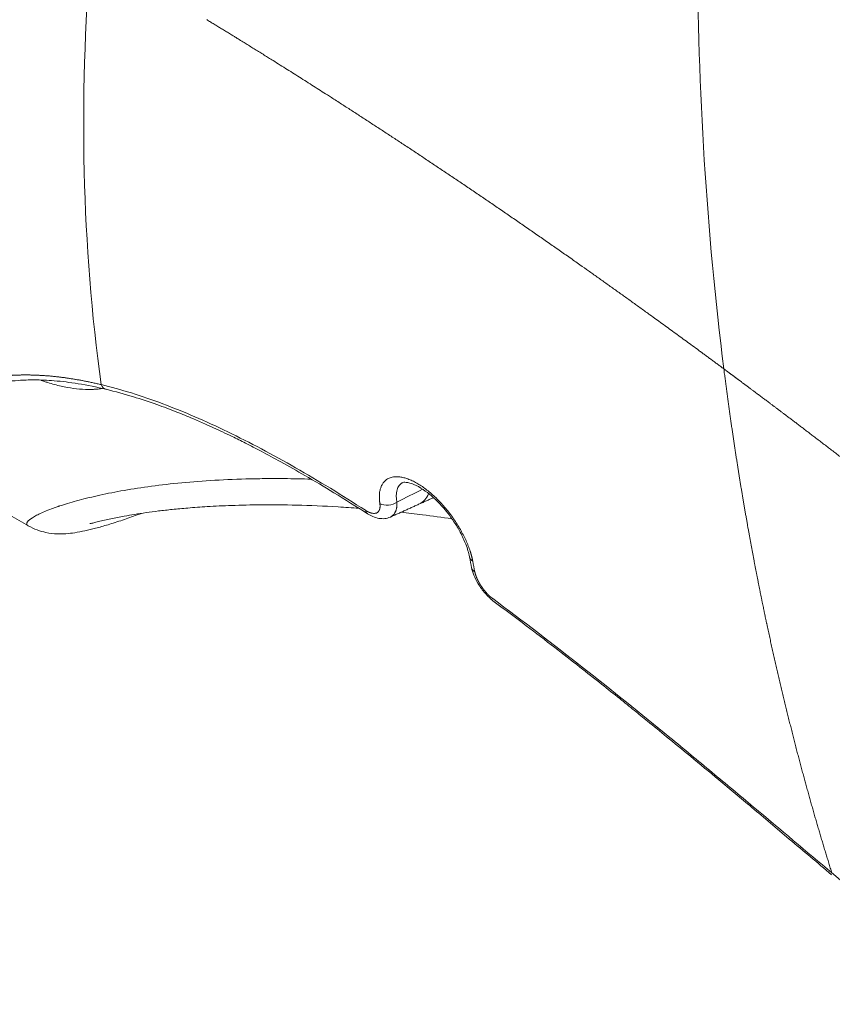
# Model space of a CAD drawing. Header units: millimetres. Extents: x -170 to 6906, y -2212 to 4257.
# Tile 56 of 256: x 2381 to 2390, y 1637 to 1648. Entities that reach past the tile are written whole.
import ezdxf

# ---------------------------------------------------------------- set-up
doc = ezdxf.new("R2010")
doc.units = ezdxf.units.MM
doc.layers.add('1轮廓实线层', color=7, linetype='Continuous', lineweight=18)

msp = doc.modelspace()

# ---------------------------------------------------------------- linework, layer by layer
at = {"layer": '1轮廓实线层', "color": 0}
msp.add_line((2379.184, 1643.095), (2380.922, 1642.105), dxfattribs=at)
for centre, major_axis, ratio, start_param, end_param in [((2381.855, 1643.821), (-0.033, -0.137), 0.716084, 5.516019, 6.285191), ((2385.275, 1642.744), (0.172, -0.385), 0.637276, 6.282781, 6.845677), ((2385.088, 1642.443), (0.139, 0.021), 0.707769, 3.823246, 5.397604), ((2384.92, 1642.365), (-0.076, -0.118), 0.54368, 5.732352, 6.282121), ((2386.164, 1641.774), (-0.138, -0.026), 0.672789, 6.280592, 6.925063), ((2386.188, 1641.651), (-0.138, -0.027), 0.675363, 0.001842, 0.636789)]:
    msp.add_ellipse(centre, major_axis=major_axis, ratio=ratio, start_param=start_param, end_param=end_param, dxfattribs=at)
for points, degree, knots in [([(2412.541, 1633.283), (2410.661, 1634.667), (2406.886, 1637.455), (2401.203, 1641.724), (2396.472, 1645.371), (2392.702, 1648.352), (2390.824, 1649.865), (2389.888, 1650.628)], 3, [0, 0, 0, 0, 0.25, 0.5, 0.75, 0.875, 1, 1, 1, 1]), ([(2412.536, 1633.261), (2412.508, 1633.282), (2412.445, 1633.329), (2412.325, 1633.417), (2412.113, 1633.573), (2411.811, 1633.795), (2411.449, 1634.062), (2410.967, 1634.417), (2410.366, 1634.861), (2409.407, 1635.57), (2408.211, 1636.455), (2406.782, 1637.518), (2405.358, 1638.581), (2403.465, 1640.002), (2401.108, 1641.785), (2398.291, 1643.943), (2394.548, 1646.854), (2391.751, 1649.085), (2389.882, 1650.607)], 3, [0, 0, 0, 0, 0.003906, 0.007813, 0.015625, 0.03125, 0.046875, 0.0625, 0.09375, 0.125, 0.1875, 0.25, 0.3125, 0.375, 0.5, 0.625, 0.75, 1, 1, 1, 1]), ([(2389.484, 1650.377), (2391.353, 1648.855), (2394.15, 1646.624), (2397.893, 1643.713), (2400.71, 1641.555), (2403.067, 1639.772), (2404.961, 1638.352), (2406.385, 1637.288), (2407.814, 1636.226), (2409.009, 1635.34), (2409.968, 1634.631), (2410.57, 1634.187), (2411.051, 1633.832), (2411.413, 1633.565), (2411.715, 1633.343), (2411.927, 1633.187), (2412.047, 1633.099), (2412.11, 1633.052), (2412.139, 1633.032)], 3, [0, 0, 0, 0, 0.25, 0.375, 0.5, 0.625, 0.6875, 0.75, 0.8125, 0.875, 0.90625, 0.9375, 0.953125, 0.96875, 0.984375, 0.992187, 0.996094, 1, 1, 1, 1]), ([(2396.471, 1643.641), (2395.161, 1644.655), (2393.854, 1645.679), (2391.677, 1647.404), (2390.806, 1648.1), (2389.734, 1648.965), (2389.531, 1649.13), (2389.328, 1649.294)], 3, [0, 0, 0, 0, 0.548534, 0.548534, 0.914453, 0.914453, 1, 1, 1, 1]), ([(2396.432, 1643.568), (2396.409, 1643.586), (2396.362, 1643.623), (2396.291, 1643.678), (2396.218, 1643.734), (2396.145, 1643.791), (2396.07, 1643.848), (2395.995, 1643.907), (2395.918, 1643.967), (2395.84, 1644.028), (2395.76, 1644.089), (2395.68, 1644.152), (2395.598, 1644.216), (2395.515, 1644.28), (2395.431, 1644.346), (2395.346, 1644.412), (2395.259, 1644.479), (2395.172, 1644.548), (2395.083, 1644.617), (2394.993, 1644.687), (2394.902, 1644.759), (2394.809, 1644.831), (2394.716, 1644.904), (2394.621, 1644.978), (2394.525, 1645.053), (2394.428, 1645.129), (2394.33, 1645.206), (2394.23, 1645.284), (2394.13, 1645.363), (2394.028, 1645.443), (2393.925, 1645.524), (2393.821, 1645.606), (2393.716, 1645.688), (2393.609, 1645.772), (2393.502, 1645.857), (2393.393, 1645.943), (2393.283, 1646.03), (2393.171, 1646.117), (2393.059, 1646.206), (2392.946, 1646.296), (2392.831, 1646.387), (2392.715, 1646.478), (2392.598, 1646.571), (2392.48, 1646.665), (2392.36, 1646.759), (2392.24, 1646.855), (2392.118, 1646.952), (2391.995, 1647.05), (2391.871, 1647.148), (2391.745, 1647.248), (2391.619, 1647.349), (2391.491, 1647.451), (2391.362, 1647.554), (2391.232, 1647.658), (2391.101, 1647.763), (2390.969, 1647.869), (2390.835, 1647.976), (2390.7, 1648.084), (2390.564, 1648.193), (2390.427, 1648.303), (2390.289, 1648.414), (2390.149, 1648.527), (2390.009, 1648.64), (2389.867, 1648.755), (2389.724, 1648.87), (2389.579, 1648.987), (2389.434, 1649.105), (2389.337, 1649.183), (2389.288, 1649.223)], 3, [0, 0, 0, 0, 0.009747, 0.019662, 0.029743, 0.03999, 0.050404, 0.060985, 0.071732, 0.082645, 0.093725, 0.10497, 0.116382, 0.127961, 0.139705, 0.151615, 0.163691, 0.175934, 0.188342, 0.200916, 0.213655, 0.226561, 0.239632, 0.252869, 0.266272, 0.27984, 0.293574, 0.307474, 0.321539, 0.33577, 0.350167, 0.364729, 0.379457, 0.394351, 0.40941, 0.424635, 0.440026, 0.455583, 0.471306, 0.487195, 0.503249, 0.51947, 0.535858, 0.552411, 0.569131, 0.586017, 0.603071, 0.62029, 0.637677, 0.655231, 0.672952, 0.690841, 0.708897, 0.727121, 0.745513, 0.764073, 0.782801, 0.801698, 0.820764, 0.839999, 0.859403, 0.878977, 0.898721, 0.918635, 0.93872, 0.958975, 0.979402, 1, 1, 1, 1]), ([(2388.97, 1643.921), (2388.703, 1644.119), (2388.177, 1644.505), (2387.403, 1645.062), (2386.397, 1645.764), (2385.399, 1646.434), (2384.473, 1647.036), (2383.793, 1647.465), (2383.357, 1647.735), (2383.165, 1647.852), (2382.985, 1647.962)], 5, [0, 0, 0, 0, 0, 0, 0.209042, 0.418084, 0.627126, 0.836168, 0.846622, 1, 1, 1, 1, 1, 1]), ([(2388.97, 1643.921), (2388.971, 1643.911), (2388.973, 1643.891), (2388.977, 1643.861), (2388.981, 1643.831), (2388.985, 1643.801), (2388.989, 1643.771), (2388.993, 1643.741), (2388.997, 1643.712), (2389.001, 1643.682), (2389.004, 1643.653), (2389.008, 1643.624), (2389.012, 1643.594), (2389.016, 1643.565), (2389.02, 1643.537), (2389.024, 1643.508), (2389.028, 1643.479), (2389.032, 1643.451), (2389.036, 1643.422), (2389.04, 1643.394), (2389.044, 1643.366), (2389.048, 1643.338), (2389.052, 1643.31), (2389.056, 1643.282), (2389.06, 1643.255), (2389.064, 1643.227), (2389.068, 1643.2), (2389.072, 1643.173), (2389.076, 1643.146), (2389.08, 1643.119), (2389.084, 1643.092), (2389.088, 1643.065), (2389.092, 1643.038), (2389.096, 1643.012), (2389.1, 1642.985), (2389.104, 1642.959), (2389.108, 1642.933), (2389.112, 1642.907), (2389.116, 1642.881), (2389.12, 1642.855), (2389.124, 1642.829), (2389.128, 1642.804), (2389.132, 1642.778), (2389.136, 1642.753), (2389.14, 1642.728), (2389.144, 1642.703), (2389.148, 1642.678), (2389.152, 1642.653), (2389.156, 1642.628), (2389.16, 1642.603), (2389.164, 1642.579), (2389.168, 1642.555), (2389.172, 1642.53), (2389.176, 1642.506), (2389.18, 1642.482), (2389.184, 1642.458), (2389.188, 1642.434), (2389.192, 1642.411), (2389.196, 1642.387), (2389.2, 1642.364), (2389.204, 1642.341), (2389.208, 1642.317), (2389.212, 1642.294), (2389.216, 1642.271), (2389.22, 1642.248), (2389.224, 1642.226), (2389.228, 1642.203), (2389.232, 1642.181), (2389.236, 1642.158), (2389.24, 1642.136), (2389.243, 1642.114), (2389.247, 1642.092), (2389.251, 1642.07), (2389.255, 1642.048), (2389.259, 1642.027), (2389.263, 1642.005), (2389.267, 1641.984), (2389.271, 1641.962), (2389.275, 1641.941), (2389.278, 1641.92), (2389.282, 1641.899), (2389.286, 1641.878), (2389.29, 1641.857), (2389.294, 1641.837), (2389.298, 1641.816), (2389.302, 1641.796), (2389.305, 1641.776), (2389.309, 1641.755), (2389.313, 1641.735), (2389.317, 1641.715), (2389.32, 1641.696), (2389.324, 1641.676), (2389.328, 1641.656), (2389.332, 1641.637), (2389.335, 1641.617), (2389.339, 1641.598), (2389.343, 1641.579), (2389.347, 1641.56), (2389.35, 1641.541), (2389.354, 1641.522), (2389.358, 1641.504), (2389.361, 1641.485), (2389.365, 1641.467), (2389.368, 1641.448), (2389.372, 1641.43), (2389.376, 1641.412), (2389.379, 1641.394), (2389.383, 1641.376), (2389.386, 1641.358), (2389.39, 1641.341), (2389.393, 1641.323), (2389.397, 1641.306), (2389.4, 1641.289), (2389.404, 1641.271), (2389.407, 1641.254), (2389.411, 1641.237), (2389.414, 1641.22), (2389.418, 1641.204), (2389.421, 1641.187), (2389.425, 1641.171), (2389.428, 1641.154), (2389.431, 1641.138), (2389.435, 1641.122), (2389.438, 1641.106), (2389.441, 1641.09), (2389.445, 1641.074), (2389.448, 1641.058), (2389.451, 1641.042), (2389.455, 1641.027), (2389.458, 1641.012), (2389.461, 1640.996), (2389.464, 1640.981), (2389.468, 1640.966), (2389.475, 1640.933), (2389.485, 1640.883), (2389.5, 1640.815), (2389.515, 1640.748), (2389.53, 1640.681), (2389.545, 1640.614), (2389.56, 1640.547), (2389.575, 1640.481), (2389.59, 1640.414), (2389.605, 1640.349), (2389.621, 1640.283), (2389.636, 1640.217), (2389.652, 1640.152), (2389.667, 1640.088), (2389.683, 1640.023), (2389.699, 1639.959), (2389.715, 1639.894), (2389.731, 1639.831), (2389.747, 1639.767), (2389.763, 1639.704), (2389.779, 1639.641), (2389.795, 1639.578), (2389.811, 1639.515), (2389.828, 1639.453), (2389.844, 1639.391), (2389.86, 1639.329), (2389.877, 1639.268), (2389.894, 1639.206), (2389.91, 1639.145), (2389.927, 1639.085), (2389.944, 1639.024), (2389.961, 1638.964), (2389.977, 1638.904), (2389.994, 1638.844), (2390.011, 1638.785), (2390.028, 1638.725), (2390.045, 1638.666), (2390.063, 1638.607), (2390.08, 1638.549), (2390.097, 1638.491), (2390.114, 1638.433), (2390.132, 1638.375), (2390.149, 1638.317), (2390.167, 1638.26), (2390.184, 1638.203), (2390.202, 1638.146), (2390.213, 1638.108), (2390.219, 1638.089)], 3, [0, 0, 0, 0, 0.004951, 0.009884, 0.014799, 0.019696, 0.024574, 0.029435, 0.034277, 0.039101, 0.043906, 0.048694, 0.053463, 0.058214, 0.062947, 0.067662, 0.072359, 0.077037, 0.081698, 0.08634, 0.090964, 0.09557, 0.100157, 0.104727, 0.109278, 0.113811, 0.118326, 0.122823, 0.127301, 0.131762, 0.136204, 0.140628, 0.145034, 0.149422, 0.153791, 0.158142, 0.162476, 0.166791, 0.171087, 0.175366, 0.179626, 0.183869, 0.188093, 0.192299, 0.196486, 0.200656, 0.204807, 0.20894, 0.213055, 0.217152, 0.22123, 0.225291, 0.229333, 0.233357, 0.237362, 0.24135, 0.245319, 0.24927, 0.253203, 0.257118, 0.261014, 0.264893, 0.268753, 0.272595, 0.276418, 0.280223, 0.284011, 0.287779, 0.29153, 0.295263, 0.298977, 0.302673, 0.30635, 0.31001, 0.313651, 0.317274, 0.320879, 0.324465, 0.328033, 0.331583, 0.335115, 0.338628, 0.342123, 0.3456, 0.349059, 0.352499, 0.355921, 0.359325, 0.36271, 0.366077, 0.369426, 0.372757, 0.376069, 0.379363, 0.382639, 0.385896, 0.389135, 0.392356, 0.395558, 0.398742, 0.401908, 0.405055, 0.408184, 0.411295, 0.414388, 0.417462, 0.420517, 0.423555, 0.426574, 0.429574, 0.432557, 0.435521, 0.438466, 0.441393, 0.444302, 0.447193, 0.450065, 0.452918, 0.455754, 0.458571, 0.461369, 0.464149, 0.466911, 0.469654, 0.472379, 0.475086, 0.477774, 0.480444, 0.483095, 0.485728, 0.488342, 0.490938, 0.493516, 0.496075, 0.507732, 0.519357, 0.530951, 0.542514, 0.554045, 0.565545, 0.577013, 0.588451, 0.599857, 0.611232, 0.622575, 0.633888, 0.645169, 0.656419, 0.667638, 0.678826, 0.689982, 0.701108, 0.712202, 0.723265, 0.734297, 0.745298, 0.756268, 0.767207, 0.778114, 0.788991, 0.799837, 0.810651, 0.821435, 0.832187, 0.842908, 0.853599, 0.864258, 0.874886, 0.885483, 0.896049, 0.906584, 0.917088, 0.927561, 0.938002, 0.948413, 0.958793, 0.969141, 0.979459, 0.989745, 1, 1, 1, 1]), ([(2394.654, 1639.383), (2394.337, 1639.655), (2393.85, 1640.066), (2393.228, 1640.585), (2392.502, 1641.181), (2391.69, 1641.832), (2391.075, 1642.317), (2390.54, 1642.734), (2390.105, 1643.068), (2389.767, 1643.325), (2389.545, 1643.492), (2389.373, 1643.621), (2389.251, 1643.712), (2389.155, 1643.784), (2389.085, 1643.836), (2389.032, 1643.875), (2388.996, 1643.902), (2388.979, 1643.915), (2388.97, 1643.921)], 5, [0, 0, 0, 0, 0, 0, 0.216052, 0.34671, 0.477368, 0.608026, 0.738684, 0.804013, 0.869342, 0.902006, 0.934671, 0.951003, 0.967336, 0.983668, 0.991834, 1, 1, 1, 1, 1, 1]), ([(2379.515, 1643.383), (2379.517, 1643.385), (2379.523, 1643.39), (2379.531, 1643.396), (2379.539, 1643.403), (2379.547, 1643.41), (2379.555, 1643.416), (2379.563, 1643.423), (2379.572, 1643.429), (2379.58, 1643.436), (2379.588, 1643.442), (2379.597, 1643.449), (2379.605, 1643.455), (2379.614, 1643.461), (2379.622, 1643.468), (2379.631, 1643.474), (2379.64, 1643.48), (2379.648, 1643.487), (2379.657, 1643.493), (2379.666, 1643.499), (2379.675, 1643.505), (2379.684, 1643.511), (2379.693, 1643.517), (2379.702, 1643.523), (2379.711, 1643.529), (2379.72, 1643.535), (2379.729, 1643.54), (2379.738, 1643.546), (2379.748, 1643.552), (2379.757, 1643.558), (2379.766, 1643.563), (2379.776, 1643.569), (2379.785, 1643.575), (2379.795, 1643.58), (2379.805, 1643.586), (2379.814, 1643.591), (2379.824, 1643.597), (2379.834, 1643.602), (2379.844, 1643.607), (2379.854, 1643.613), (2379.864, 1643.618), (2379.874, 1643.623), (2379.884, 1643.628), (2379.894, 1643.633), (2379.904, 1643.638), (2379.914, 1643.643), (2379.925, 1643.648), (2379.935, 1643.653), (2379.945, 1643.658), (2379.956, 1643.663), (2379.966, 1643.668), (2379.977, 1643.672), (2379.988, 1643.677), (2379.998, 1643.681), (2380.009, 1643.686), (2380.02, 1643.69), (2380.031, 1643.695), (2380.042, 1643.699), (2380.053, 1643.704), (2380.064, 1643.708), (2380.075, 1643.712), (2380.086, 1643.716), (2380.097, 1643.72), (2380.109, 1643.725), (2380.12, 1643.729), (2380.131, 1643.733), (2380.143, 1643.736), (2380.154, 1643.74), (2380.166, 1643.744), (2380.178, 1643.748), (2380.189, 1643.751), (2380.201, 1643.755), (2380.213, 1643.759), (2380.225, 1643.762), (2380.237, 1643.766), (2380.249, 1643.769), (2380.261, 1643.772), (2380.273, 1643.776), (2380.286, 1643.779), (2380.298, 1643.782), (2380.31, 1643.785), (2380.323, 1643.788), (2380.335, 1643.791), (2380.348, 1643.794), (2380.36, 1643.796), (2380.373, 1643.799), (2380.386, 1643.802), (2380.399, 1643.804), (2380.411, 1643.807), (2380.424, 1643.809), (2380.437, 1643.812), (2380.45, 1643.814), (2380.463, 1643.816), (2380.477, 1643.819), (2380.49, 1643.821), (2380.503, 1643.823), (2380.517, 1643.825), (2380.53, 1643.827), (2380.543, 1643.829), (2380.557, 1643.83), (2380.571, 1643.832), (2380.584, 1643.834), (2380.598, 1643.835), (2380.612, 1643.837), (2380.626, 1643.838), (2380.64, 1643.84), (2380.654, 1643.841), (2380.668, 1643.842), (2380.681, 1643.843), (2380.692, 1643.844), (2380.702, 1643.845), (2380.713, 1643.845), (2380.723, 1643.846), (2380.734, 1643.847), (2380.745, 1643.847), (2380.756, 1643.848), (2380.767, 1643.848), (2380.778, 1643.849), (2380.79, 1643.849), (2380.802, 1643.85), (2380.814, 1643.85), (2380.826, 1643.85), (2380.838, 1643.851), (2380.851, 1643.851), (2380.863, 1643.851), (2380.876, 1643.851), (2380.889, 1643.851), (2380.903, 1643.851), (2380.916, 1643.851), (2380.93, 1643.851), (2380.944, 1643.851), (2380.958, 1643.85), (2380.972, 1643.85), (2380.987, 1643.85), (2381.001, 1643.849), (2381.016, 1643.849), (2381.031, 1643.848), (2381.047, 1643.847), (2381.062, 1643.846), (2381.078, 1643.846), (2381.094, 1643.845), (2381.11, 1643.843), (2381.126, 1643.842), (2381.142, 1643.841), (2381.159, 1643.84), (2381.176, 1643.838), (2381.193, 1643.837), (2381.211, 1643.835), (2381.228, 1643.833), (2381.246, 1643.831), (2381.264, 1643.829), (2381.282, 1643.827), (2381.301, 1643.825), (2381.319, 1643.822), (2381.338, 1643.82), (2381.357, 1643.817), (2381.376, 1643.814), (2381.396, 1643.811), (2381.416, 1643.808), (2381.436, 1643.805), (2381.456, 1643.802), (2381.476, 1643.798), (2381.497, 1643.795), (2381.518, 1643.791), (2381.539, 1643.787), (2381.56, 1643.783), (2381.582, 1643.779), (2381.604, 1643.775), (2381.626, 1643.77), (2381.648, 1643.765), (2381.671, 1643.76), (2381.693, 1643.755), (2381.716, 1643.75), (2381.74, 1643.745), (2381.755, 1643.741), (2381.763, 1643.739)], 3, [0, 0, 0, 0, 0.004488, 0.009174, 0.013943, 0.018706, 0.023427, 0.02811, 0.032783, 0.03747, 0.042185, 0.046933, 0.051715, 0.056523, 0.06135, 0.066189, 0.071035, 0.075885, 0.080735, 0.085585, 0.090435, 0.095286, 0.100141, 0.105002, 0.109871, 0.11475, 0.119644, 0.124553, 0.129478, 0.134421, 0.139382, 0.14436, 0.149356, 0.154367, 0.159394, 0.164435, 0.169489, 0.174554, 0.17963, 0.184716, 0.189812, 0.194917, 0.200031, 0.205154, 0.210287, 0.21543, 0.220583, 0.225746, 0.230921, 0.236108, 0.241307, 0.246519, 0.251744, 0.256983, 0.262235, 0.267501, 0.272781, 0.278075, 0.283384, 0.288706, 0.294044, 0.299395, 0.30476, 0.31014, 0.315533, 0.320941, 0.326362, 0.331797, 0.337245, 0.342707, 0.348182, 0.35367, 0.359171, 0.364685, 0.370213, 0.375753, 0.381306, 0.386873, 0.392452, 0.398045, 0.403651, 0.40927, 0.414903, 0.420549, 0.426209, 0.431882, 0.43757, 0.443271, 0.448987, 0.454717, 0.460462, 0.466222, 0.471996, 0.477785, 0.483589, 0.489409, 0.495243, 0.501093, 0.506959, 0.51284, 0.518737, 0.52465, 0.530579, 0.536523, 0.542484, 0.548461, 0.554455, 0.560464, 0.56649, 0.570715, 0.575009, 0.579372, 0.583805, 0.588308, 0.592881, 0.597523, 0.602236, 0.607018, 0.611871, 0.616794, 0.621787, 0.626851, 0.631985, 0.637189, 0.642465, 0.647811, 0.653229, 0.658717, 0.664276, 0.669907, 0.675609, 0.681383, 0.687229, 0.693146, 0.699135, 0.705196, 0.71133, 0.717535, 0.723814, 0.730165, 0.736589, 0.743086, 0.749656, 0.7563, 0.763017, 0.769808, 0.776674, 0.783613, 0.790627, 0.797716, 0.804879, 0.812118, 0.819433, 0.826823, 0.834289, 0.841831, 0.84945, 0.857146, 0.864919, 0.872769, 0.880697, 0.888702, 0.896786, 0.904949, 0.91319, 0.92151, 0.92991, 0.93839, 0.946949, 0.955589, 0.964309, 0.97311, 0.981992, 0.990955, 1, 1, 1, 1]), ([(2380.199, 1643.658), (2380.241, 1643.675), (2380.339, 1643.71), (2380.492, 1643.748), (2380.651, 1643.774), (2380.816, 1643.79), (2381.003, 1643.796), (2381.232, 1643.786), (2381.509, 1643.752), (2381.712, 1643.711), (2381.822, 1643.685)], 3, [0, 0, 0, 0, 0.094759, 0.21118, 0.313503, 0.406376, 0.518651, 0.655081, 0.815348, 1, 1, 1, 1]), ([(2381.772, 1643.693), (2381.753, 1643.691), (2381.724, 1643.687), (2381.689, 1643.685), (2381.67, 1643.684), (2381.66, 1643.684), (2381.655, 1643.684), (2381.653, 1643.683), (2381.652, 1643.683), (2381.651, 1643.683), (2381.562, 1643.681), (2381.47, 1643.689), (2381.325, 1643.716), (2381.275, 1643.727), (2381.199, 1643.747), (2381.16, 1643.759), (2381.114, 1643.773), (2381.091, 1643.781), (2381.08, 1643.785), (2381.074, 1643.787), (2381.071, 1643.788), (2381.07, 1643.788), (2381.069, 1643.788), (2381.068, 1643.789), (2381.068, 1643.789), (2381.068, 1643.789), (2381.068, 1643.789), (2381.068, 1643.789), (2381.067, 1643.789), (2381.066, 1643.79), (2381.065, 1643.79)], 3, [0, 0, 0, 0, 0.089885, 0.140157, 0.165293, 0.177861, 0.184144, 0.187286, 0.187286, 0.190428, 0.190428, 0.5926, 0.5926, 0.793686, 0.793686, 0.894229, 0.9445, 0.969636, 0.982204, 0.988488, 0.99163, 0.993201, 0.993986, 0.994379, 0.994575, 0.994673, 0.994673, 0.994772, 0.994772, 1, 1, 1, 1]), ([(2381.763, 1643.739), (2381.993, 1643.684), (2382.231, 1643.61), (2382.72, 1643.426), (2382.972, 1643.317), (2383.486, 1643.069), (2383.748, 1642.929), (2384.28, 1642.625), (2384.55, 1642.46), (2384.822, 1642.285)], 3, [0, 0, 0, 0, 0.25, 0.25, 0.5, 0.5, 0.75, 0.75, 1, 1, 1, 1]), ([(2381.822, 1643.685), (2381.926, 1643.659), (2382.121, 1643.606), (2382.394, 1643.515), (2382.624, 1643.429), (2382.808, 1643.354), (2382.95, 1643.292), (2383.065, 1643.24), (2383.17, 1643.191), (2383.294, 1643.132), (2383.442, 1643.059), (2383.63, 1642.962), (2383.859, 1642.838), (2384.14, 1642.679), (2384.474, 1642.48), (2384.715, 1642.329), (2384.844, 1642.246)], 3, [0, 0, 0, 0, 0.107257, 0.199294, 0.275884, 0.337232, 0.383437, 0.417075, 0.451097, 0.487329, 0.539086, 0.597487, 0.672155, 0.764028, 0.873245, 1, 1, 1, 1]), ([(2380.918, 1642.107), (2380.91, 1642.112), (2380.905, 1642.117), (2380.9, 1642.135), (2380.906, 1642.148), (2380.935, 1642.178), (2380.959, 1642.195), (2381.022, 1642.231), (2381.062, 1642.251), (2381.134, 1642.282), (2381.161, 1642.292), (2381.203, 1642.308), (2381.225, 1642.316), (2381.252, 1642.325), (2381.266, 1642.33), (2381.273, 1642.332), (2381.277, 1642.333), (2381.279, 1642.334), (2381.279, 1642.334), (2381.28, 1642.334), (2381.28, 1642.335), (2381.28, 1642.335), (2381.28, 1642.335), (2381.28, 1642.335), (2381.28, 1642.335), (2381.34, 1642.355), (2381.407, 1642.375), (2381.553, 1642.415), (2381.632, 1642.434), (2381.803, 1642.473), (2381.895, 1642.491), (2382.091, 1642.526), (2382.195, 1642.543), (2382.414, 1642.573), (2382.529, 1642.587), (2382.771, 1642.611), (2382.897, 1642.621), (2383.16, 1642.637), (2383.297, 1642.644), (2383.51, 1642.649), (2383.618, 1642.652), (2383.748, 1642.652), (2383.814, 1642.652), (2383.847, 1642.652), (2383.863, 1642.652), (2383.872, 1642.652), (2383.876, 1642.652), (2383.878, 1642.652), (2383.879, 1642.652), (2383.879, 1642.652), (2383.88, 1642.652), (2383.88, 1642.652), (2383.88, 1642.652), (2383.983, 1642.651), (2384.088, 1642.649), (2384.195, 1642.646)], 3, [0, 0, 0, 0, 0.045922, 0.045922, 0.120957, 0.120957, 0.195993, 0.195993, 0.271029, 0.271029, 0.308547, 0.308547, 0.327305, 0.336685, 0.341375, 0.343719, 0.344892, 0.345478, 0.345771, 0.345918, 0.345991, 0.346028, 0.346046, 0.346046, 0.346064, 0.346064, 0.4211, 0.4211, 0.496136, 0.496136, 0.571171, 0.571171, 0.646207, 0.646207, 0.721243, 0.721243, 0.796278, 0.796278, 0.871314, 0.871314, 0.908832, 0.927591, 0.93697, 0.94166, 0.944005, 0.945177, 0.945763, 0.946056, 0.946203, 0.946276, 0.946313, 0.946313, 0.94635, 0.94635, 1, 1, 1, 1]), ([(2384.989, 1642.365), (2384.989, 1642.366), (2384.988, 1642.369), (2384.988, 1642.372), (2384.987, 1642.376), (2384.987, 1642.38), (2384.986, 1642.383), (2384.986, 1642.387), (2384.986, 1642.39), (2384.985, 1642.394), (2384.985, 1642.397), (2384.985, 1642.401), (2384.984, 1642.404), (2384.984, 1642.408), (2384.984, 1642.411), (2384.984, 1642.415), (2384.983, 1642.418), (2384.983, 1642.421), (2384.983, 1642.425), (2384.983, 1642.428), (2384.983, 1642.431), (2384.983, 1642.435), (2384.983, 1642.438), (2384.983, 1642.441), (2384.983, 1642.445), (2384.983, 1642.448), (2384.983, 1642.451), (2384.983, 1642.454), (2384.983, 1642.458), (2384.983, 1642.461), (2384.984, 1642.471), (2384.985, 1642.486), (2384.988, 1642.508), (2384.993, 1642.528), (2384.999, 1642.547), (2385.005, 1642.565), (2385.014, 1642.581), (2385.023, 1642.597), (2385.035, 1642.613), (2385.049, 1642.628), (2385.067, 1642.642), (2385.087, 1642.654), (2385.109, 1642.663), (2385.132, 1642.669), (2385.162, 1642.674), (2385.198, 1642.674), (2385.242, 1642.668), (2385.289, 1642.657), (2385.338, 1642.639), (2385.389, 1642.615), (2385.441, 1642.586), (2385.494, 1642.55), (2385.547, 1642.51), (2385.6, 1642.465), (2385.652, 1642.416), (2385.702, 1642.363), (2385.751, 1642.307), (2385.798, 1642.248), (2385.843, 1642.187), (2385.884, 1642.125), (2385.915, 1642.072), (2385.939, 1642.03), (2385.955, 1641.998), (2385.971, 1641.967), (2385.986, 1641.935), (2385.999, 1641.904), (2386.012, 1641.873), (2386.023, 1641.843), (2386.031, 1641.82), (2386.036, 1641.804), (2386.039, 1641.796), (2386.041, 1641.789), (2386.043, 1641.781), (2386.046, 1641.773), (2386.048, 1641.765), (2386.05, 1641.757), (2386.052, 1641.75), (2386.054, 1641.742), (2386.056, 1641.734), (2386.058, 1641.727), (2386.059, 1641.719), (2386.061, 1641.712), (2386.062, 1641.705), (2386.063, 1641.7), (2386.064, 1641.697)], 3, [0, 0, 0, 0, 0.002169, 0.004337, 0.006505, 0.008671, 0.010837, 0.013003, 0.015168, 0.017332, 0.019497, 0.021661, 0.023824, 0.025988, 0.028152, 0.030317, 0.032481, 0.034646, 0.036811, 0.038977, 0.041143, 0.04331, 0.045478, 0.047646, 0.049816, 0.051987, 0.054158, 0.056331, 0.058506, 0.060682, 0.062859, 0.078524, 0.09415, 0.109769, 0.125413, 0.141081, 0.156684, 0.172255, 0.187825, 0.208745, 0.229538, 0.250289, 0.271038, 0.291846, 0.312801, 0.343971, 0.375225, 0.406485, 0.437646, 0.469036, 0.500193, 0.531345, 0.562703, 0.593828, 0.625039, 0.656256, 0.687402, 0.71877, 0.749952, 0.781113, 0.812472, 0.828026, 0.843585, 0.859182, 0.87485, 0.890459, 0.906049, 0.921652, 0.937301, 0.941496, 0.945686, 0.949872, 0.954055, 0.958234, 0.962411, 0.966586, 0.97076, 0.974933, 0.979106, 0.983281, 0.987457, 0.991635, 0.995816, 1, 1, 1, 1]), ([(2385.247, 1642.603), (2385.246, 1642.602), (2385.242, 1642.6), (2385.238, 1642.597), (2385.23, 1642.591), (2385.224, 1642.586), (2385.213, 1642.574), (2385.208, 1642.568), (2385.199, 1642.553), (2385.195, 1642.545), (2385.189, 1642.527), (2385.186, 1642.517), (2385.181, 1642.495), (2385.18, 1642.483), (2385.179, 1642.457), (2385.179, 1642.443), (2385.181, 1642.413), (2385.184, 1642.397), (2385.187, 1642.38)], 3, [0, 0, 0, 0, 0.022227, 0.087412, 0.087412, 0.217782, 0.217782, 0.348151, 0.348151, 0.478521, 0.478521, 0.608891, 0.608891, 0.739261, 0.739261, 0.86963, 0.86963, 1, 1, 1, 1]), ([(2385.247, 1642.603), (2385.255, 1642.61), (2385.286, 1642.613), (2385.374, 1642.593), (2385.483, 1642.534), (2385.567, 1642.47), (2385.624, 1642.418), (2385.666, 1642.378), (2385.717, 1642.323), (2385.781, 1642.247), (2385.853, 1642.147), (2385.926, 1642.024), (2385.991, 1641.883), (2386.017, 1641.793), (2386.026, 1641.747)], 3, [0, 0, 0, 0, 0.127171, 0.245923, 0.353769, 0.440343, 0.474801, 0.507551, 0.553797, 0.614594, 0.689577, 0.779127, 0.882825, 1, 1, 1, 1]), ([(2381.634, 1642.131), (2381.634, 1642.13), (2381.64, 1642.131), (2381.671, 1642.139), (2381.727, 1642.153), (2381.796, 1642.17), (2381.869, 1642.186), (2381.949, 1642.203), (2382.041, 1642.22), (2382.15, 1642.238), (2382.283, 1642.258), (2382.428, 1642.278), (2382.588, 1642.295), (2382.775, 1642.313), (2383.002, 1642.329), (2383.284, 1642.343), (2383.627, 1642.35), (2384.037, 1642.347), (2384.419, 1642.331), (2384.666, 1642.314), (2384.746, 1642.308)], 3, [0, 0, 0, 0, 0.045011, 0.111094, 0.168996, 0.218764, 0.260476, 0.294447, 0.326366, 0.371434, 0.416979, 0.463043, 0.509692, 0.559288, 0.618523, 0.687561, 0.766303, 0.854765, 0.953016, 1, 1, 1, 1]), ([(2384.822, 1642.285), (2384.822, 1642.285), (2384.824, 1642.284), (2384.826, 1642.283), (2384.828, 1642.282), (2384.83, 1642.28), (2384.832, 1642.279), (2384.833, 1642.278), (2384.835, 1642.277), (2384.837, 1642.276), (2384.839, 1642.275), (2384.841, 1642.274), (2384.843, 1642.273), (2384.845, 1642.272), (2384.847, 1642.271), (2384.849, 1642.27), (2384.851, 1642.269), (2384.853, 1642.268), (2384.855, 1642.267), (2384.857, 1642.266), (2384.859, 1642.265), (2384.86, 1642.264), (2384.862, 1642.263), (2384.864, 1642.263), (2384.866, 1642.262), (2384.868, 1642.261), (2384.87, 1642.26), (2384.872, 1642.26), (2384.873, 1642.259), (2384.875, 1642.258), (2384.877, 1642.258), (2384.879, 1642.257), (2384.881, 1642.256), (2384.883, 1642.256), (2384.884, 1642.255), (2384.886, 1642.255), (2384.888, 1642.254), (2384.89, 1642.254), (2384.892, 1642.253), (2384.893, 1642.253), (2384.895, 1642.252), (2384.902, 1642.251), (2384.914, 1642.249), (2384.929, 1642.249), (2384.942, 1642.251), (2384.955, 1642.256), (2384.965, 1642.263), (2384.974, 1642.272), (2384.981, 1642.283), (2384.985, 1642.293), (2384.987, 1642.3), (2384.988, 1642.303), (2384.989, 1642.307), (2384.989, 1642.31), (2384.99, 1642.314), (2384.99, 1642.318), (2384.991, 1642.322), (2384.991, 1642.326), (2384.991, 1642.33), (2384.991, 1642.334), (2384.991, 1642.338), (2384.991, 1642.342), (2384.991, 1642.347), (2384.99, 1642.351), (2384.99, 1642.356), (2384.989, 1642.36), (2384.989, 1642.363), (2384.989, 1642.365)], 3, [0, 0, 0, 0, 0.006243, 0.012478, 0.018706, 0.024926, 0.03114, 0.037348, 0.043551, 0.04975, 0.055946, 0.062139, 0.068329, 0.074519, 0.080707, 0.086896, 0.093086, 0.099277, 0.10547, 0.111666, 0.117866, 0.12407, 0.130279, 0.136493, 0.142715, 0.148943, 0.155179, 0.161424, 0.167678, 0.173942, 0.180217, 0.186503, 0.192801, 0.199112, 0.205436, 0.211774, 0.218126, 0.224494, 0.230878, 0.237279, 0.243697, 0.250133, 0.3128, 0.374853, 0.436935, 0.49969, 0.561756, 0.623582, 0.685746, 0.748816, 0.763714, 0.778562, 0.793366, 0.808134, 0.822872, 0.837588, 0.852288, 0.86698, 0.881671, 0.896368, 0.911078, 0.925808, 0.940565, 0.955355, 0.970187, 0.985066, 1, 1, 1, 1]), ([(2385.187, 1642.38), (2385.187, 1642.379), (2385.187, 1642.377), (2385.187, 1642.374), (2385.187, 1642.37), (2385.187, 1642.366), (2385.187, 1642.361), (2385.187, 1642.356), (2385.187, 1642.351), (2385.187, 1642.345), (2385.186, 1642.339), (2385.186, 1642.333), (2385.185, 1642.326), (2385.184, 1642.319), (2385.183, 1642.312), (2385.181, 1642.304), (2385.179, 1642.296), (2385.177, 1642.288), (2385.174, 1642.28), (2385.17, 1642.271), (2385.165, 1642.261), (2385.16, 1642.251), (2385.153, 1642.242), (2385.147, 1642.234), (2385.14, 1642.227), (2385.133, 1642.221), (2385.126, 1642.216), (2385.119, 1642.211), (2385.113, 1642.208), (2385.11, 1642.206), (2385.109, 1642.206)], 3, [0, 0, 0, 0, 0.011111, 0.023953, 0.038547, 0.054915, 0.073083, 0.093078, 0.11493, 0.13867, 0.164331, 0.191947, 0.221553, 0.253184, 0.286876, 0.322663, 0.360579, 0.400655, 0.442921, 0.487402, 0.551383, 0.613206, 0.672735, 0.729854, 0.784461, 0.836471, 0.885812, 0.932428, 0.976275, 1, 1, 1, 1]), ([(2380.918, 1642.107), (2380.955, 1642.087), (2381.026, 1642.053), (2381.146, 1642.021), (2381.264, 1642.009), (2381.363, 1642.013), (2381.463, 1642.025), (2381.575, 1642.047), (2381.701, 1642.077), (2381.844, 1642.118), (2382.002, 1642.168), (2382.137, 1642.215), (2382.214, 1642.243), (2382.23, 1642.249)], 3, [0, 0, 0, 0, 0.047701, 0.097394, 0.17677, 0.264199, 0.364471, 0.47908, 0.592815, 0.717508, 0.849909, 0.967453, 1, 1, 1, 1]), ([(2384.844, 1642.246), (2384.865, 1642.233), (2384.91, 1642.209), (2384.979, 1642.189), (2385.048, 1642.186), (2385.089, 1642.197), (2385.109, 1642.206)], 3, [0, 0, 0, 0, 0.234052, 0.481069, 0.736787, 1, 1, 1, 1]), ([(2385.228, 1642.263), (2385.313, 1642.254), (2385.508, 1642.231), (2385.708, 1642.204), (2385.822, 1642.187)], 3, [0, 0, 0, 0, 0.435617, 1, 1, 1, 1]), ([(2386.05, 1641.623), (2386.056, 1641.595), (2386.074, 1641.533), (2386.126, 1641.43), (2386.192, 1641.34), (2386.257, 1641.272), (2386.293, 1641.242), (2386.312, 1641.227)], 3, [0, 0, 0, 0, 0.206005, 0.439286, 0.702394, 0.847008, 1, 1, 1, 1]), ([(2386.088, 1641.573), (2386.088, 1641.573), (2386.088, 1641.571), (2386.089, 1641.569), (2386.089, 1641.566), (2386.09, 1641.564), (2386.09, 1641.562), (2386.091, 1641.559), (2386.092, 1641.557), (2386.092, 1641.555), (2386.093, 1641.552), (2386.093, 1641.55), (2386.094, 1641.548), (2386.095, 1641.545), (2386.095, 1641.543), (2386.096, 1641.54), (2386.097, 1641.538), (2386.098, 1641.536), (2386.099, 1641.533), (2386.099, 1641.531), (2386.1, 1641.528), (2386.101, 1641.526), (2386.102, 1641.524), (2386.103, 1641.521), (2386.104, 1641.519), (2386.105, 1641.516), (2386.106, 1641.514), (2386.107, 1641.511), (2386.108, 1641.509), (2386.109, 1641.506), (2386.11, 1641.504), (2386.111, 1641.501), (2386.112, 1641.499), (2386.113, 1641.496), (2386.114, 1641.494), (2386.115, 1641.491), (2386.116, 1641.489), (2386.118, 1641.486), (2386.119, 1641.484), (2386.12, 1641.481), (2386.121, 1641.479), (2386.122, 1641.476), (2386.124, 1641.473), (2386.125, 1641.471), (2386.126, 1641.468), (2386.128, 1641.466), (2386.129, 1641.463), (2386.131, 1641.46), (2386.132, 1641.458), (2386.133, 1641.455), (2386.135, 1641.453), (2386.136, 1641.45), (2386.138, 1641.447), (2386.139, 1641.445), (2386.141, 1641.442), (2386.142, 1641.439), (2386.144, 1641.437), (2386.146, 1641.434), (2386.147, 1641.431), (2386.149, 1641.429), (2386.151, 1641.426), (2386.152, 1641.423), (2386.154, 1641.421), (2386.156, 1641.418), (2386.157, 1641.415), (2386.159, 1641.413), (2386.161, 1641.41), (2386.163, 1641.406), (2386.166, 1641.402), (2386.17, 1641.397), (2386.173, 1641.392), (2386.177, 1641.387), (2386.18, 1641.382), (2386.184, 1641.377), (2386.188, 1641.372), (2386.191, 1641.367), (2386.195, 1641.363), (2386.198, 1641.358), (2386.202, 1641.353), (2386.206, 1641.349), (2386.21, 1641.344), (2386.213, 1641.34), (2386.217, 1641.336), (2386.221, 1641.331), (2386.225, 1641.327), (2386.228, 1641.323), (2386.232, 1641.319), (2386.236, 1641.315), (2386.24, 1641.311), (2386.244, 1641.307), (2386.248, 1641.303), (2386.251, 1641.3), (2386.255, 1641.296), (2386.259, 1641.292), (2386.263, 1641.289), (2386.267, 1641.285), (2386.271, 1641.282), (2386.275, 1641.279), (2386.279, 1641.275), (2386.283, 1641.272), (2386.287, 1641.269), (2386.291, 1641.266), (2386.294, 1641.264), (2386.295, 1641.263)], 3, [0, 0, 0, 0, 0.007765, 0.015508, 0.02323, 0.030931, 0.038612, 0.046274, 0.053919, 0.061545, 0.069156, 0.07675, 0.08433, 0.091896, 0.099448, 0.106988, 0.114517, 0.122034, 0.129542, 0.137041, 0.144532, 0.152015, 0.159492, 0.166964, 0.174431, 0.181894, 0.189354, 0.196813, 0.20427, 0.211727, 0.219184, 0.226643, 0.234105, 0.241569, 0.249038, 0.256512, 0.263992, 0.271479, 0.278973, 0.286476, 0.293988, 0.301511, 0.309045, 0.31659, 0.324149, 0.331722, 0.339309, 0.346911, 0.35453, 0.362166, 0.36982, 0.377492, 0.385185, 0.392897, 0.400631, 0.408387, 0.416166, 0.423968, 0.431795, 0.439647, 0.447525, 0.45543, 0.463362, 0.471322, 0.479311, 0.48733, 0.495379, 0.503459, 0.518868, 0.534138, 0.549276, 0.564286, 0.579174, 0.593946, 0.608606, 0.623162, 0.637618, 0.651981, 0.666257, 0.680452, 0.694573, 0.708625, 0.722617, 0.736553, 0.750441, 0.764288, 0.7781, 0.791884, 0.805648, 0.819397, 0.83314, 0.846882, 0.860632, 0.874395, 0.888178, 0.90199, 0.915835, 0.929722, 0.943656, 0.957644, 0.971694, 0.98581, 1, 1, 1, 1]), ([(2386.295, 1641.263), (2386.643, 1641.006), (2386.989, 1640.74), (2387.674, 1640.202), (2388.012, 1639.929), (2388.508, 1639.522), (2388.835, 1639.252), (2389.154, 1638.986), (2389.624, 1638.591), (2389.928, 1638.335), (2390.219, 1638.089)], 3, [0, 0, 0, 0, 0.25, 0.25, 0.5, 0.5, 0.625, 0.75, 0.75, 1, 1, 1, 1]), ([(2386.312, 1641.227), (2386.436, 1641.136), (2386.67, 1640.961), (2387, 1640.708), (2387.29, 1640.482), (2387.54, 1640.285), (2387.751, 1640.117), (2387.928, 1639.974), (2388.109, 1639.827), (2388.325, 1639.651), (2388.6, 1639.425), (2388.929, 1639.152), (2389.31, 1638.833), (2389.745, 1638.467), (2390.053, 1638.207), (2390.216, 1638.069)], 3, [0, 0, 0, 0, 0.094142, 0.178183, 0.252141, 0.31602, 0.36982, 0.413538, 0.452184, 0.509021, 0.57963, 0.664022, 0.762206, 0.874191, 1, 1, 1, 1]), ([(2390.219, 1638.089), (2390.256, 1638.058), (2390.33, 1637.996), (2390.442, 1637.901), (2390.554, 1637.806), (2390.669, 1637.71), (2390.784, 1637.612), (2390.901, 1637.513), (2391.019, 1637.413), (2391.138, 1637.312), (2391.259, 1637.21), (2391.38, 1637.107), (2391.503, 1637.003), (2391.627, 1636.898), (2391.753, 1636.791), (2391.879, 1636.684), (2392.007, 1636.576), (2392.135, 1636.466), (2392.265, 1636.356), (2392.395, 1636.245), (2392.527, 1636.133), (2392.659, 1636.02), (2392.793, 1635.906), (2392.927, 1635.792), (2393.063, 1635.676), (2393.199, 1635.56), (2393.336, 1635.442), (2393.474, 1635.324), (2393.613, 1635.205), (2393.753, 1635.086), (2393.893, 1634.965), (2394.034, 1634.844), (2394.177, 1634.722), (2394.319, 1634.599), (2394.463, 1634.476), (2394.607, 1634.351), (2394.704, 1634.268), (2394.752, 1634.226)], 3, [0, 0, 0, 0, 0.024289, 0.048936, 0.073719, 0.098922, 0.124341, 0.150038, 0.17608, 0.202403, 0.228965, 0.255772, 0.282849, 0.310204, 0.33783, 0.365709, 0.393824, 0.422167, 0.450733, 0.479521, 0.508531, 0.537765, 0.567221, 0.596893, 0.626777, 0.656864, 0.687147, 0.717622, 0.748284, 0.77913, 0.810157, 0.841365, 0.87275, 0.904309, 0.93604, 0.967938, 1, 1, 1, 1])]:
    msp.add_open_spline(points, degree=degree, knots=knots, dxfattribs=at)
for points, degree in [([(2396.532, 1643.7), (2394.144, 1645.549), (2391.762, 1647.429), (2389.39, 1649.353)], 3), ([(2388.663, 1648.824), (2388.668, 1647.141), (2388.77, 1645.507), (2388.97, 1643.921)], 3), ([(2381.643, 1648.754), (2381.503, 1647.023), (2381.543, 1645.351), (2381.763, 1643.739)], 3), ([(2385.187, 1642.38), (2385.286, 1642.43), (2385.384, 1642.479), (2385.483, 1642.529)], 3), ([(2385.448, 1642.359), (2385.609, 1642.431)], 1), ([(2385.109, 1642.206), (2385.448, 1642.359)], 1), ([(2386.026, 1641.747), (2386.05, 1641.623)], 1), ([(2386.064, 1641.697), (2386.072, 1641.656), (2386.08, 1641.615), (2386.088, 1641.573)], 3)]:
    msp.add_open_spline(points, degree=degree, dxfattribs=at)

doc.saveas('drawing.dxf')
